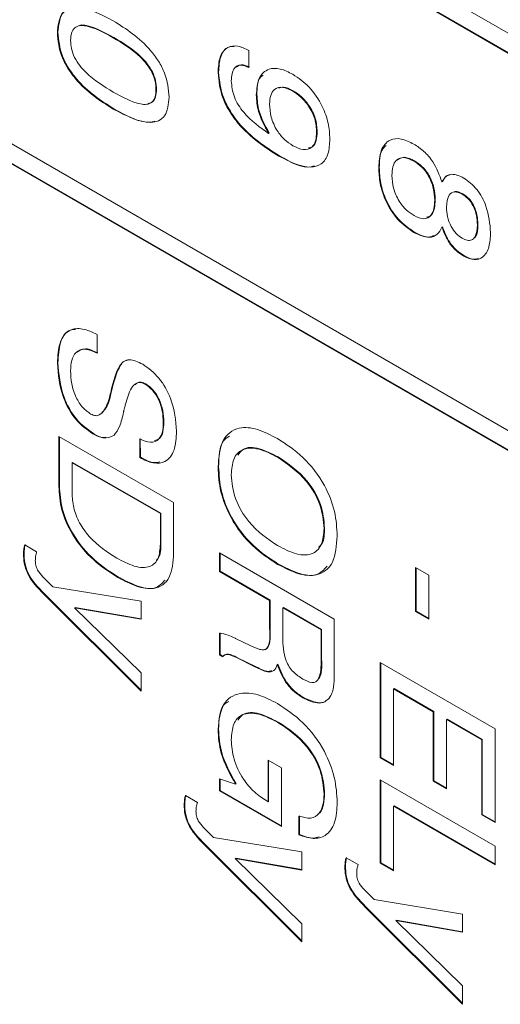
# Model space of a CAD drawing. Header units: millimetres. Extents: x 22 to 278, y 61 to 167.
# Tile 117 of 148: x 254.38 to 257.34, y 91.56 to 97.63. Entities that reach past the tile are written whole.
import ezdxf

# ---------------------------------------------------------------- set-up
doc = ezdxf.new("R2010")
doc.units = ezdxf.units.MM
doc.layers.get('0').update_dxf_attribs({"lineweight": 15})

msp = doc.modelspace()

# ---------------------------------------------------------------- linework, layer by layer
for p, q in [((266.2179, 92.4462), (242.247, 106.2843)), ((264.5209, 93.3034), (242.3531, 106.1006)), ((264.5244, 93.3054), (242.3566, 106.1026)), ((242.3531, 103.7734), (264.5209, 90.9762)), ((264.5209, 90.8538), (242.3531, 103.651)), ((264.5244, 90.8558), (242.3566, 103.653)), ((254.6158, 97.5487), (254.6123, 97.5467)), ((254.9596, 97.5169), (254.9561, 97.5149)), ((255.7926, 97.435), (255.7926, 97.3303)), ((255.6058, 97.3027), (255.6022, 97.3007)), ((255.2232, 97.1973), (255.2197, 97.1952)), ((255.8415, 97.1642), (255.8379, 97.1622)), ((256.0656, 97.1873), (256.062, 97.1852)), ((254.9596, 97.0772), (254.9561, 97.0752)), ((255.9173, 96.9274), (255.9137, 96.9254)), ((256.2132, 96.9362), (256.2096, 96.9342)), ((255.9804, 96.7863), (255.9769, 96.7842)), ((256.8133, 96.7556), (256.8098, 96.7536)), ((256.5957, 96.7146), (256.5922, 96.7125)), ((256.985, 96.6281), (256.9814, 96.626)), ((257.1095, 96.5532), (257.106, 96.5512)), ((256.9402, 96.5155), (256.9367, 96.5135)), ((257.2031, 96.3631), (257.1996, 96.3611)), ((256.8123, 96.3165), (256.8088, 96.3145)), ((256.985, 96.3487), (256.9814, 96.3466)), ((257.1195, 96.1706), (257.116, 96.1685)), ((254.8571, 95.6861), (254.8571, 95.571)), ((254.6158, 95.5118), (254.6123, 95.5098)), ((254.9435, 95.3258), (254.9399, 95.3238)), ((254.9471, 95.342), (254.9436, 95.34)), ((255.1565, 95.3813), (255.153, 95.3792)), ((255.2685, 95.1453), (255.265, 95.1433)), ((254.6214, 95.058), (255.3285, 94.6498)), ((254.6214, 94.7513), (254.6214, 95.058)), ((254.6249, 94.7534), (254.6249, 95.056)), ((254.8341, 95.0754), (254.8306, 95.0733)), ((255.12, 94.9272), (255.1195, 95.0426)), ((255.1235, 94.9292), (255.1231, 95.0446)), ((255.1235, 94.9292), (255.12, 94.9272)), ((255.9729, 94.9309), (255.9694, 94.9289)), ((254.7065, 94.8978), (254.703, 94.8958)), ((254.703, 94.8958), (254.703, 94.7091)), ((255.2469, 94.5818), (254.703, 94.8958)), ((255.2504, 94.5838), (254.7065, 94.8978)), ((255.6058, 94.8699), (255.6022, 94.8678)), ((254.6249, 94.7534), (254.6214, 94.7513)), ((255.3285, 94.6498), (255.3285, 94.3387)), ((255.2504, 94.5838), (255.2469, 94.5818)), ((255.2469, 94.3951), (255.2469, 94.5818)), ((255.2504, 94.3972), (255.2504, 94.5838)), ((256.2585, 94.493), (256.255, 94.491)), ((254.4109, 94.3898), (254.4847, 94.3472)), ((255.2504, 94.3972), (255.2469, 94.3951)), ((254.4073, 94.3364), (254.4038, 94.3344)), ((255.6113, 94.2248), (255.6113, 94.34)), ((255.6113, 94.34), (256.3184, 93.9318)), ((255.6148, 94.2269), (255.6148, 94.3379)), ((255.9729, 94.2714), (255.9694, 94.2693)), ((256.8188, 94.2501), (256.9004, 94.203)), ((256.8188, 93.9779), (256.8188, 94.2501)), ((256.8224, 93.9799), (256.8224, 94.248)), ((254.5225, 94.1927), (254.5837, 94.1312)), ((254.9888, 94.1905), (254.9853, 94.1884)), ((255.6148, 94.2269), (255.6113, 94.2248)), ((255.9195, 94.0469), (255.6113, 94.2248)), ((255.9231, 94.0489), (255.6148, 94.2269)), ((256.9004, 94.203), (256.9004, 93.9308)), ((254.5837, 94.1312), (255.129, 94.0426)), ((254.5331, 94.0871), (254.5296, 94.0851)), ((255.129, 93.4878), (254.5296, 94.0851)), ((255.129, 93.4934), (254.5331, 94.0871)), ((254.7221, 94.0042), (254.7185, 94.0022)), ((255.129, 93.9306), (254.7185, 94.0022)), ((254.7185, 94.0022), (255.129, 93.5998)), ((255.129, 93.9332), (254.7221, 94.0042)), ((255.129, 94.0426), (255.129, 93.9306)), ((255.9231, 94.0489), (255.9195, 94.0469)), ((255.9195, 93.8751), (255.9195, 94.0469)), ((255.9231, 93.8772), (255.9231, 94.0489)), ((256.0047, 94.003), (256.0011, 94.0009)), ((256.0011, 94.0009), (256.0011, 93.8197)), ((256.2368, 93.8649), (256.0011, 94.0009)), ((256.2404, 93.8669), (256.0047, 94.003)), ((256.3184, 93.9318), (256.3184, 93.619)), ((256.8224, 93.9799), (256.8188, 93.9779)), ((256.9004, 93.9308), (256.8188, 93.9779)), ((256.9004, 93.9349), (256.8224, 93.9799)), ((255.9231, 93.8772), (255.9195, 93.8751)), ((255.6113, 93.7119), (255.6113, 93.8447)), ((255.6148, 93.7139), (255.6148, 93.8467)), ((255.7075, 93.8142), (255.7105, 93.8125)), ((255.7105, 93.8125), (255.8042, 93.768)), ((256.2404, 93.8669), (256.2368, 93.8649)), ((256.2368, 93.6836), (256.2368, 93.8649)), ((256.2404, 93.6857), (256.2404, 93.8669)), ((255.6148, 93.7139), (255.6113, 93.7119)), ((255.6313, 93.7003), (255.6113, 93.7119)), ((255.634, 93.7029), (255.6148, 93.7139)), ((255.7184, 93.6963), (255.7149, 93.6943)), ((255.8336, 93.6359), (255.7149, 93.6943)), ((255.8371, 93.6379), (255.7184, 93.6963)), ((256.2404, 93.6857), (256.2368, 93.6836)), ((255.8371, 93.6379), (255.8336, 93.6359)), ((255.9701, 93.6533), (255.9666, 93.6512)), ((256.6013, 93.6638), (257.3084, 93.2556)), ((256.6013, 93.0776), (256.6013, 93.6638)), ((256.6048, 93.0796), (256.6048, 93.6618)), ((255.129, 93.5998), (255.129, 93.4878)), ((256.6864, 93.5036), (256.6828, 93.5015)), ((256.9312, 93.3623), (256.6864, 93.5036)), ((256.129, 93.4485), (256.1255, 93.4464)), ((256.6828, 93.5015), (256.6828, 93.0305)), ((256.9276, 93.3602), (256.6828, 93.5015)), ((256.9312, 93.3623), (256.9276, 93.3602)), ((256.9276, 92.9337), (256.9276, 93.3602)), ((256.9312, 92.9357), (256.9312, 93.3623)), ((255.9734, 93.2976), (255.9698, 93.2955)), ((257.0127, 93.3152), (257.0092, 93.3131)), ((257.0092, 93.3131), (257.0092, 92.8866)), ((257.2268, 93.1875), (257.0092, 93.3131)), ((257.2303, 93.1896), (257.0127, 93.3152)), ((255.6058, 93.2543), (255.6022, 93.2522)), ((257.3084, 93.2556), (257.3084, 92.6785)), ((257.2303, 93.1896), (257.2268, 93.1875)), ((257.2268, 92.7256), (257.2268, 93.1875)), ((257.2303, 92.7277), (257.2303, 93.1896)), ((256.6048, 93.0796), (256.6013, 93.0776)), ((256.6828, 93.0345), (256.6048, 93.0796)), ((255.9105, 93.0617), (255.9921, 93.0146)), ((255.9105, 92.8064), (255.9105, 93.0617)), ((255.914, 92.8084), (255.914, 93.0597)), ((256.6828, 93.0305), (256.6013, 93.0776)), ((255.9921, 93.0146), (255.9921, 92.6546)), ((255.6113, 92.8744), (255.6113, 92.9473)), ((255.6113, 92.9473), (255.7099, 92.9156)), ((255.6148, 92.8764), (255.6148, 92.9462)), ((255.7134, 92.9177), (255.7099, 92.9156)), ((256.6013, 92.9415), (257.3084, 92.5333)), ((256.6013, 92.4285), (256.6013, 92.9415)), ((256.6048, 92.4306), (256.6048, 92.9394)), ((256.9312, 92.9357), (256.9276, 92.9337)), ((257.0092, 92.8866), (256.9276, 92.9337)), ((257.0092, 92.8906), (256.9312, 92.9357)), ((255.4008, 92.8448), (255.4746, 92.8022)), ((255.6148, 92.8764), (255.6113, 92.8744)), ((255.9921, 92.6546), (255.6113, 92.8744)), ((255.9921, 92.6587), (255.6148, 92.8764)), ((256.2585, 92.8544), (256.255, 92.8524)), ((255.3973, 92.7914), (255.3937, 92.7893)), ((255.9017, 92.8114), (255.9105, 92.8064)), ((255.914, 92.8084), (255.9105, 92.8064)), ((256.6864, 92.7813), (256.6828, 92.7792)), ((256.6828, 92.7792), (256.6828, 92.3814)), ((257.3084, 92.4181), (256.6828, 92.7792)), ((257.3084, 92.4222), (256.6864, 92.7813)), ((256.1008, 92.6023), (256.1008, 92.7174)), ((256.1044, 92.6043), (256.1044, 92.7194)), ((257.2303, 92.7277), (257.2268, 92.7256)), ((257.3084, 92.6785), (257.2268, 92.7256)), ((257.3084, 92.6826), (257.2303, 92.7277)), ((255.5124, 92.6477), (255.5736, 92.5862)), ((256.1044, 92.6043), (256.1008, 92.6023)), ((255.5231, 92.5421), (255.5195, 92.54)), ((256.119, 91.9427), (255.5195, 92.54)), ((256.119, 91.9483), (255.5231, 92.5421)), ((255.5736, 92.5862), (256.119, 92.4976)), ((257.3084, 92.5333), (257.3084, 92.4181)), ((256.119, 92.4976), (256.119, 92.3855)), ((255.712, 92.4592), (255.7085, 92.4571)), ((256.119, 92.3855), (255.7085, 92.4571)), ((255.7085, 92.4571), (256.119, 92.0548)), ((256.119, 92.3882), (255.712, 92.4592)), ((256.3908, 92.4617), (256.4646, 92.4191)), ((256.6048, 92.4306), (256.6013, 92.4285)), ((256.6828, 92.3814), (256.6013, 92.4285)), ((256.6828, 92.3855), (256.6048, 92.4306)), ((256.3872, 92.4083), (256.3837, 92.4063)), ((256.5024, 92.2646), (256.5636, 92.2031)), ((256.5636, 92.2031), (257.1089, 92.1145)), ((256.513, 92.159), (256.5095, 92.157)), ((257.1089, 91.5597), (256.5095, 92.157)), ((257.1089, 91.5653), (256.513, 92.159)), ((257.1089, 92.1145), (257.1089, 92.0025)), ((256.119, 92.0548), (256.119, 91.9427)), ((256.702, 92.0761), (256.6984, 92.0741)), ((257.1089, 92.0025), (256.6984, 92.0741)), ((256.6984, 92.0741), (257.1089, 91.6717)), ((257.1089, 92.0051), (256.702, 92.0761)), ((257.1089, 91.6717), (257.1089, 91.5597))]:
    msp.add_line(p, q)
for points, knots in [([(254.6123, 97.5467), (254.6169, 97.59), (254.6238, 97.6552), (254.6763, 97.6949), (254.775, 97.7135), (254.8757, 97.6613), (254.9561, 97.6196)], [0, 0, 0, 0, 0.249143, 0.374733, 0.500472, 1, 1, 1, 1]), ([(254.6158, 97.5487), (254.6206, 97.5916), (254.6278, 97.6561), (254.6735, 97.6942), (254.6996, 97.6978), (254.709, 97.6991)], [0, 0, 0, 0, 0.558832, 0.840532, 1, 1, 1, 1]), ([(254.9561, 97.5149), (254.8991, 97.5463), (254.8278, 97.5856), (254.7497, 97.5919), (254.7169, 97.5789), (254.6967, 97.546), (254.6948, 97.5145), (254.6939, 97.4987)], [0, 0, 0, 0, 0.499895, 0.625152, 0.750076, 0.874879, 1, 1, 1, 1]), ([(254.9596, 97.5169), (254.9035, 97.5465), (254.8333, 97.5835), (254.7627, 97.5955), (254.7504, 97.5897), (254.7486, 97.5888)], [0, 0, 0, 0, 0.77226, 0.965764, 1, 1, 1, 1]), ([(254.9561, 97.6196), (255.0366, 97.5683), (255.1375, 97.5041), (255.2367, 97.3716), (255.2894, 97.2711), (255.2965, 97.1977), (255.3013, 97.1489)], [0, 0, 0, 0, 0.499613, 0.625369, 0.750951, 1, 1, 1, 1]), ([(254.9561, 97.0752), (254.8755, 97.1266), (254.7746, 97.191), (254.6758, 97.324), (254.6236, 97.4247), (254.6168, 97.498), (254.6123, 97.5467)], [0, 0, 0, 0, 0.499438, 0.62518, 0.750791, 1, 1, 1, 1]), ([(254.9596, 97.0772), (254.879, 97.1287), (254.7782, 97.193), (254.6794, 97.326), (254.6272, 97.4268), (254.6204, 97.5), (254.6158, 97.5487)], [0, 0, 0, 0, 0.499438, 0.62518, 0.750791, 1, 1, 1, 1]), ([(255.2197, 97.1952), (255.2187, 97.2121), (255.2168, 97.246), (255.1964, 97.3023), (255.1634, 97.3533), (255.0848, 97.4372), (255.0133, 97.4804), (254.9561, 97.5149)], [0, 0, 0, 0, 0.12508, 0.249871, 0.374795, 0.50005, 1, 1, 1, 1]), ([(255.2232, 97.1973), (255.2222, 97.2142), (255.2203, 97.248), (255.1999, 97.3044), (255.1669, 97.3553), (255.0884, 97.4392), (255.0168, 97.4824), (254.9596, 97.5169)], [0, 0, 0, 0, 0.12508, 0.249871, 0.374795, 0.50005, 1, 1, 1, 1]), ([(254.6939, 97.4987), (254.6948, 97.4819), (254.6966, 97.4482), (254.7165, 97.392), (254.7494, 97.341), (254.8277, 97.2573), (254.899, 97.2143), (254.9561, 97.1799)], [0, 0, 0, 0, 0.1251067, 0.2499673, 0.374902, 0.5001477, 1, 1, 1, 1]), ([(255.6022, 97.3007), (255.6043, 97.3343), (255.6084, 97.4013), (255.6544, 97.4598), (255.7217, 97.4694), (255.769, 97.4465), (255.7926, 97.435)], [0, 0, 0, 0, 0.280577, 0.559701, 0.779575, 1, 1, 1, 1]), ([(255.6058, 97.3027), (255.608, 97.3358), (255.6124, 97.4018), (255.6506, 97.4592), (255.6889, 97.4605), (255.7007, 97.4609)], [0, 0, 0, 0, 0.410234, 0.818343, 1, 1, 1, 1]), ([(255.7926, 97.3303), (255.775, 97.338), (255.7399, 97.3533), (255.7028, 97.3334), (255.686, 97.2945), (255.6845, 97.2637), (255.6838, 97.2482)], [0, 0, 0, 0, 0.279747, 0.558512, 0.77895, 1, 1, 1, 1]), ([(255.7962, 97.3323), (255.7782, 97.3406), (255.7452, 97.3558), (255.7235, 97.3399), (255.7137, 97.3326)], [0, 0, 0, 0, 0.546161, 1, 1, 1, 1]), ([(255.8379, 97.1622), (255.841, 97.1991), (255.8471, 97.2727), (255.907, 97.3263), (255.9842, 97.3287), (256.0367, 97.3025), (256.0629, 97.2894)], [0, 0, 0, 0, 0.279949, 0.559125, 0.779309, 1, 1, 1, 1]), ([(255.9769, 96.7842), (255.8891, 96.8411), (255.7793, 96.9122), (255.6726, 97.058), (255.6155, 97.1675), (255.6075, 97.2475), (255.6022, 97.3007)], [0, 0, 0, 0, 0.499343, 0.62518, 0.750854, 1, 1, 1, 1]), ([(255.9804, 96.7863), (255.8927, 96.8431), (255.7828, 96.9142), (255.6761, 97.06), (255.6191, 97.1696), (255.6111, 97.2496), (255.6058, 97.3027)], [0, 0, 0, 0, 0.499343, 0.62518, 0.750854, 1, 1, 1, 1]), ([(255.8415, 97.1642), (255.8424, 97.2039), (255.8436, 97.2566), (255.8726, 97.2791), (255.8798, 97.2847)], [0, 0, 0, 0, 0.751389, 1, 1, 1, 1]), ([(256.0629, 97.2894), (256.0973, 97.2659), (256.1661, 97.2188), (256.2443, 97.102), (256.2858, 96.9862), (256.2894, 96.9219), (256.2912, 96.8897)], [0, 0, 0, 0, 0.27995, 0.559068, 0.779241, 1, 1, 1, 1]), ([(255.6838, 97.2482), (255.687, 97.2155), (255.6917, 97.1663), (255.7266, 97.0987), (255.7928, 97.0092), (255.86, 96.9626), (255.9137, 96.9254)], [0, 0, 0, 0, 0.248865, 0.374362, 0.500012, 1, 1, 1, 1]), ([(256.062, 97.1852), (256.0409, 97.1955), (255.9987, 97.2159), (255.9492, 97.2026), (255.9229, 97.1616), (255.9207, 97.1247), (255.9195, 97.1062)], [0, 0, 0, 0, 0.280273, 0.559272, 0.7793, 1, 1, 1, 1]), ([(256.0656, 97.1873), (256.0438, 97.1989), (256.0101, 97.217), (255.9848, 97.2069), (255.9759, 97.2033)], [0, 0, 0, 0, 0.645313, 1, 1, 1, 1]), ([(254.9561, 97.1799), (255.0133, 97.1484), (255.0848, 97.109), (255.1636, 97.1017), (255.1967, 97.1146), (255.2169, 97.1477), (255.2187, 97.1794), (255.2197, 97.1952)], [0, 0, 0, 0, 0.499905, 0.625167, 0.750088, 0.874873, 1, 1, 1, 1]), ([(255.3013, 97.1489), (255.2966, 97.1055), (255.2896, 97.0401), (255.2371, 96.9997), (255.1379, 96.9812), (255.0368, 97.0335), (254.9561, 97.0752)], [0, 0, 0, 0, 0.249141, 0.374724, 0.500475, 1, 1, 1, 1]), ([(255.172, 97.109), (255.1813, 97.1117), (255.2019, 97.1176), (255.2203, 97.1501), (255.2222, 97.1815), (255.2232, 97.1973)], [0, 0, 0, 0, 0.289921, 0.644475, 1, 1, 1, 1]), ([(255.9137, 96.9254), (255.889, 96.9704), (255.8448, 97.0511), (255.84, 97.1281), (255.8379, 97.1622)], [0, 0, 0, 0, 0.558275, 1, 1, 1, 1]), ([(255.9173, 96.9274), (255.8926, 96.9725), (255.8483, 97.0531), (255.8436, 97.1302), (255.8415, 97.1642)], [0, 0, 0, 0, 0.558275, 1, 1, 1, 1]), ([(256.2096, 96.9342), (256.2077, 96.9605), (256.2038, 97.0131), (256.164, 97.0932), (256.1133, 97.1519), (256.0791, 97.1741), (256.062, 97.1852)], [0, 0, 0, 0, 0.279985, 0.558971, 0.779234, 1, 1, 1, 1]), ([(256.2132, 96.9362), (256.2112, 96.9626), (256.2073, 97.0152), (256.1675, 97.0952), (256.1168, 97.1539), (256.0827, 97.1762), (256.0656, 97.1873)], [0, 0, 0, 0, 0.279985, 0.558971, 0.779234, 1, 1, 1, 1]), ([(255.9195, 97.1062), (255.9211, 97.0798), (255.9243, 97.0271), (255.9602, 96.9451), (256.0109, 96.8833), (256.0455, 96.8607), (256.0629, 96.8494)], [0, 0, 0, 0, 0.28047, 0.559328, 0.779293, 1, 1, 1, 1]), ([(255.2117, 96.9997), (255.2045, 96.998), (255.1333, 96.9808), (255.0419, 97.0316), (254.9596, 97.0772)], [0, 0, 0, 0, 0.099993, 1, 1, 1, 1]), ([(256.0629, 96.8494), (256.0849, 96.8388), (256.1289, 96.8176), (256.18, 96.8325), (256.2064, 96.8763), (256.2085, 96.9149), (256.2096, 96.9342)], [0, 0, 0, 0, 0.280163, 0.559091, 0.779276, 1, 1, 1, 1]), ([(256.1586, 96.8354), (256.1672, 96.8367), (256.1905, 96.8403), (256.2094, 96.8794), (256.2119, 96.9173), (256.2132, 96.9362)], [0, 0, 0, 0, 0.22747, 0.613263, 1, 1, 1, 1]), ([(256.2912, 96.8897), (256.2893, 96.858), (256.2856, 96.7946), (256.2428, 96.7309), (256.1418, 96.702), (256.0449, 96.7503), (255.9769, 96.7842)], [0, 0, 0, 0, 0.1873221, 0.3740605, 0.5610415, 1, 1, 1, 1]), ([(256.5922, 96.7125), (256.5946, 96.7502), (256.5993, 96.8255), (256.6527, 96.8892), (256.7291, 96.8981), (256.7822, 96.8719), (256.8088, 96.8588)], [0, 0, 0, 0, 0.280486, 0.559574, 0.779479, 1, 1, 1, 1]), ([(256.5957, 96.7146), (256.5964, 96.7544), (256.5975, 96.813), (256.6277, 96.8418), (256.6373, 96.851)], [0, 0, 0, 0, 0.679746, 1, 1, 1, 1]), ([(256.8088, 96.8588), (256.8295, 96.8453), (256.8709, 96.8182), (256.94, 96.739), (256.9658, 96.6688), (256.9814, 96.626)], [0, 0, 0, 0, 0.281291, 0.561761, 1, 1, 1, 1]), ([(256.1959, 96.7259), (256.189, 96.7234), (256.1305, 96.7022), (256.0508, 96.7469), (255.9804, 96.7863)], [0, 0, 0, 0, 0.117722, 1, 1, 1, 1]), ([(256.8098, 96.7536), (256.7886, 96.7637), (256.7464, 96.7839), (256.6992, 96.7654), (256.6765, 96.7209), (256.6747, 96.6838), (256.6738, 96.6653)], [0, 0, 0, 0, 0.279995, 0.558696, 0.778998, 1, 1, 1, 1]), ([(256.8133, 96.7556), (256.7917, 96.7663), (256.7499, 96.7871), (256.7206, 96.7696), (256.7063, 96.761)], [0, 0, 0, 0, 0.515147, 1, 1, 1, 1]), ([(256.9367, 96.5135), (256.9354, 96.5378), (256.9329, 96.5861), (256.9034, 96.662), (256.8579, 96.7217), (256.8258, 96.743), (256.8098, 96.7536)], [0, 0, 0, 0, 0.280768, 0.559835, 0.779576, 1, 1, 1, 1]), ([(256.9402, 96.5155), (256.939, 96.5398), (256.9364, 96.5882), (256.907, 96.664), (256.8614, 96.7238), (256.8293, 96.745), (256.8133, 96.7556)], [0, 0, 0, 0, 0.280768, 0.559835, 0.779576, 1, 1, 1, 1]), ([(256.8088, 96.3145), (256.7747, 96.338), (256.7067, 96.385), (256.6326, 96.5042), (256.5966, 96.6178), (256.5937, 96.6809), (256.5922, 96.7125)], [0, 0, 0, 0, 0.279707, 0.55861, 0.779038, 1, 1, 1, 1]), ([(256.8123, 96.3165), (256.7782, 96.3401), (256.7102, 96.387), (256.6361, 96.5063), (256.6001, 96.6199), (256.5972, 96.683), (256.5957, 96.7146)], [0, 0, 0, 0, 0.279707, 0.55861, 0.779038, 1, 1, 1, 1]), ([(256.6738, 96.6653), (256.6752, 96.64), (256.6781, 96.5896), (256.7118, 96.5111), (256.76, 96.4513), (256.7932, 96.4295), (256.8098, 96.4186)], [0, 0, 0, 0, 0.280468, 0.559562, 0.779464, 1, 1, 1, 1]), ([(256.9814, 96.626), (256.9888, 96.6383), (257.0034, 96.6628), (257.0488, 96.6808), (257.0906, 96.6617), (257.116, 96.6501)], [0, 0, 0, 0, 0.281037, 0.561354, 1, 1, 1, 1]), ([(256.985, 96.6281), (256.9918, 96.6413), (257.0022, 96.6612), (257.0218, 96.6665), (257.0284, 96.6683)], [0, 0, 0, 0, 0.663814, 1, 1, 1, 1]), ([(257.116, 96.6501), (257.1439, 96.6293), (257.1999, 96.5878), (257.2697, 96.4549), (257.2768, 96.3679), (257.2812, 96.3148)], [0, 0, 0, 0, 0.2796398, 0.5599649, 1, 1, 1, 1]), ([(257.106, 96.5512), (257.0899, 96.5581), (257.0577, 96.5718), (257.0161, 96.5439), (257.0118, 96.4986), (257.0092, 96.471)], [0, 0, 0, 0, 0.2800245, 0.5603037, 1, 1, 1, 1]), ([(257.1095, 96.5532), (257.0924, 96.5623), (257.0718, 96.5731), (257.0589, 96.564), (257.0567, 96.5625)], [0, 0, 0, 0, 0.830475, 1, 1, 1, 1]), ([(257.1996, 96.3611), (257.1987, 96.3799), (257.197, 96.4176), (257.1775, 96.4763), (257.1436, 96.5257), (257.1185, 96.5427), (257.106, 96.5512)], [0, 0, 0, 0, 0.281051, 0.560499, 0.779909, 1, 1, 1, 1]), ([(257.2031, 96.3631), (257.2022, 96.382), (257.2005, 96.4196), (257.181, 96.4784), (257.1472, 96.5277), (257.1221, 96.5447), (257.1095, 96.5532)], [0, 0, 0, 0, 0.281051, 0.560499, 0.779909, 1, 1, 1, 1]), ([(256.8098, 96.4186), (256.8304, 96.4092), (256.8715, 96.3904), (256.9146, 96.4139), (256.9342, 96.4593), (256.9359, 96.4954), (256.9367, 96.5135)], [0, 0, 0, 0, 0.279546, 0.558276, 0.778819, 1, 1, 1, 1]), ([(256.8862, 96.408), (256.8975, 96.4114), (256.9216, 96.4188), (256.9375, 96.4621), (256.9393, 96.4977), (256.9402, 96.5155)], [0, 0, 0, 0, 0.303667, 0.65133, 1, 1, 1, 1]), ([(257.0092, 96.471), (257.0102, 96.4518), (257.0122, 96.4137), (257.0342, 96.3546), (257.068, 96.3051), (257.0933, 96.2877), (257.106, 96.279)], [0, 0, 0, 0, 0.2807915, 0.5603116, 0.779949, 1, 1, 1, 1]), ([(257.106, 96.279), (257.1166, 96.2738), (257.1378, 96.2633), (257.166, 96.2662), (257.1949, 96.2925), (257.1976, 96.3328), (257.1996, 96.3611)], [0, 0, 0, 0, 0.187232, 0.374021, 0.561158, 1, 1, 1, 1]), ([(257.1788, 96.2802), (257.1819, 96.2827), (257.2012, 96.2979), (257.2022, 96.3334), (257.2031, 96.3631)], [0, 0, 0, 0, 0.163464, 1, 1, 1, 1]), ([(256.9814, 96.3466), (256.9725, 96.3302), (256.9545, 96.2974), (256.8954, 96.2748), (256.8416, 96.2994), (256.8088, 96.3145)], [0, 0, 0, 0, 0.280919, 0.561169, 1, 1, 1, 1]), ([(256.9296, 96.2952), (256.9222, 96.2917), (256.8907, 96.2765), (256.8462, 96.2992), (256.8123, 96.3165)], [0, 0, 0, 0, 0.23583, 1, 1, 1, 1]), ([(257.116, 96.1685), (257.1001, 96.1789), (257.0682, 96.1995), (257.0151, 96.2601), (256.9942, 96.3139), (256.9814, 96.3466)], [0, 0, 0, 0, 0.281152, 0.561484, 1, 1, 1, 1]), ([(257.1195, 96.1706), (257.1036, 96.1809), (257.0717, 96.2016), (257.0186, 96.2622), (256.9977, 96.3159), (256.985, 96.3487)], [0, 0, 0, 0, 0.281152, 0.561484, 1, 1, 1, 1]), ([(257.2812, 96.3148), (257.2795, 96.2834), (257.2761, 96.2209), (257.2395, 96.1604), (257.1821, 96.1386), (257.1381, 96.1586), (257.116, 96.1685)], [0, 0, 0, 0, 0.280879, 0.560627, 0.780313, 1, 1, 1, 1]), ([(257.207, 96.1564), (257.1994, 96.153), (257.1753, 96.1423), (257.1422, 96.1591), (257.1195, 96.1706)], [0, 0, 0, 0, 0.313215, 1, 1, 1, 1]), ([(254.6123, 95.5098), (254.6146, 95.5534), (254.6192, 95.6404), (254.6773, 95.7187), (254.7658, 95.7277), (254.8266, 95.7), (254.8571, 95.6861)], [0, 0, 0, 0, 0.280657, 0.559429, 0.779298, 1, 1, 1, 1]), ([(254.6158, 95.5118), (254.6185, 95.5546), (254.6237, 95.6399), (254.6684, 95.7147), (254.7136, 95.7161), (254.7246, 95.7164)], [0, 0, 0, 0, 0.432418, 0.861932, 1, 1, 1, 1]), ([(254.8571, 95.571), (254.8317, 95.5824), (254.7811, 95.6052), (254.7253, 95.5817), (254.6974, 95.5291), (254.695, 95.4846), (254.6939, 95.4624)], [0, 0, 0, 0, 0.279918, 0.55883, 0.779103, 1, 1, 1, 1]), ([(254.8606, 95.573), (254.8348, 95.5852), (254.7851, 95.6084), (254.7506, 95.5872), (254.734, 95.5769)], [0, 0, 0, 0, 0.520202, 1, 1, 1, 1]), ([(254.8306, 95.0733), (254.7939, 95.0998), (254.7205, 95.1527), (254.6264, 95.3261), (254.6177, 95.4401), (254.6123, 95.5098)], [0, 0, 0, 0, 0.28001, 0.560069, 1, 1, 1, 1]), ([(254.8341, 95.0754), (254.7974, 95.1018), (254.724, 95.1548), (254.63, 95.3282), (254.6212, 95.4422), (254.6158, 95.5118)], [0, 0, 0, 0, 0.28001, 0.560069, 1, 1, 1, 1]), ([(254.9436, 95.34), (254.9569, 95.3964), (254.9736, 95.467), (255.0204, 95.5225), (255.0666, 95.5363), (255.1096, 95.5162), (255.1382, 95.5029)], [0, 0, 0, 0, 0.500943, 0.626188, 0.751268, 1, 1, 1, 1]), ([(254.9471, 95.342), (254.961, 95.3974), (254.9782, 95.4666), (255.0195, 95.5219), (255.0375, 95.5256), (255.0438, 95.5269)], [0, 0, 0, 0, 0.723483, 0.904367, 1, 1, 1, 1]), ([(254.6939, 95.4624), (254.6949, 95.4362), (254.6971, 95.3839), (254.7223, 95.3028), (254.7669, 95.2317), (254.8019, 95.2072), (254.8194, 95.1949)], [0, 0, 0, 0, 0.281124, 0.560949, 0.780338, 1, 1, 1, 1]), ([(255.1382, 95.5029), (255.1729, 95.4777), (255.2423, 95.4272), (255.332, 95.2637), (255.3411, 95.1553), (255.3466, 95.0892)], [0, 0, 0, 0, 0.280081, 0.560249, 1, 1, 1, 1]), ([(255.153, 95.3792), (255.1437, 95.3834), (255.1252, 95.3918), (255.0936, 95.3861), (255.0562, 95.3451), (255.0417, 95.2916), (255.032, 95.2559)], [0, 0, 0, 0, 0.12479, 0.249814, 0.499493, 1, 1, 1, 1]), ([(255.1565, 95.3813), (255.1473, 95.3853), (255.129, 95.3935), (255.1058, 95.3911), (255.0967, 95.3804), (255.0926, 95.3757)], [0, 0, 0, 0, 0.3578568, 0.716385, 1, 1, 1, 1]), ([(254.8194, 95.1949), (254.8287, 95.1909), (254.8475, 95.1827), (254.8788, 95.1904), (254.9153, 95.2334), (254.9301, 95.2876), (254.9399, 95.3238)], [0, 0, 0, 0, 0.124674, 0.249605, 0.499326, 1, 1, 1, 1]), ([(254.8852, 95.2036), (254.8927, 95.2103), (254.9233, 95.2377), (254.9348, 95.2879), (254.9435, 95.3258)], [0, 0, 0, 0, 0.244091, 1, 1, 1, 1]), ([(254.9399, 95.3238), (254.9406, 95.3268), (254.9417, 95.3323), (254.943, 95.3376), (254.9436, 95.34)], [0, 0, 0, 0, 0.5600021, 1, 1, 1, 1]), ([(254.9435, 95.3258), (254.9441, 95.3289), (254.9452, 95.3344), (254.9466, 95.3397), (254.9471, 95.342)], [0, 0, 0, 0, 0.5600021, 1, 1, 1, 1]), ([(255.265, 95.1433), (255.2639, 95.1665), (255.2618, 95.2127), (255.2384, 95.2842), (255.1992, 95.3467), (255.1684, 95.3684), (255.153, 95.3792)], [0, 0, 0, 0, 0.281007, 0.560859, 0.780365, 1, 1, 1, 1]), ([(255.2685, 95.1453), (255.2675, 95.1685), (255.2653, 95.2147), (255.242, 95.2862), (255.2028, 95.3488), (255.1719, 95.3704), (255.1565, 95.3813)], [0, 0, 0, 0, 0.281007, 0.560859, 0.780365, 1, 1, 1, 1]), ([(255.0201, 95.2071), (255.0133, 95.1764), (255.0011, 95.1216), (254.9743, 95.082), (254.9624, 95.0646)], [0, 0, 0, 0, 0.560907, 1, 1, 1, 1]), ([(255.0225, 95.2174), (255.0221, 95.2154), (255.0214, 95.2119), (255.0205, 95.2086), (255.0201, 95.2071)], [0, 0, 0, 0, 0.5599395, 1, 1, 1, 1]), ([(255.032, 95.2559), (255.0302, 95.2487), (255.027, 95.2359), (255.0239, 95.223), (255.0225, 95.2174)], [0, 0, 0, 0, 0.5599994, 1, 1, 1, 1]), ([(255.1195, 95.0426), (255.1422, 95.033), (255.1875, 95.014), (255.2384, 95.034), (255.2622, 95.0831), (255.2641, 95.1232), (255.265, 95.1433)], [0, 0, 0, 0, 0.2802657, 0.5588871, 0.7790956, 1, 1, 1, 1]), ([(255.2111, 95.0328), (255.2218, 95.0353), (255.2473, 95.0411), (255.2654, 95.086), (255.2675, 95.1255), (255.2685, 95.1453)], [0, 0, 0, 0, 0.2657373, 0.6322894, 1, 1, 1, 1]), ([(255.3466, 95.0892), (255.3443, 95.0489), (255.3397, 94.9685), (255.2857, 94.8971), (255.2048, 94.886), (255.1483, 94.9135), (255.12, 94.9272)], [0, 0, 0, 0, 0.28065, 0.559701, 0.779492, 1, 1, 1, 1]), ([(255.6022, 94.8678), (255.6069, 94.9265), (255.6162, 95.0437), (255.7182, 95.1204), (255.8451, 95.1081), (255.9279, 95.0654), (255.9694, 95.044)], [0, 0, 0, 0, 0.279975, 0.558537, 0.77894, 1, 1, 1, 1]), ([(254.9624, 95.0646), (254.9412, 95.0549), (254.9033, 95.0376), (254.8528, 95.0624), (254.8306, 95.0733)], [0, 0, 0, 0, 0.558284, 1, 1, 1, 1]), ([(254.9101, 95.0535), (254.9063, 95.0523), (254.885, 95.0459), (254.8571, 95.0621), (254.8341, 95.0754)], [0, 0, 0, 0, 0.178091, 1, 1, 1, 1]), ([(255.6058, 94.8699), (255.6071, 94.9332), (255.6089, 95.0196), (255.6592, 95.0512), (255.6727, 95.0596)], [0, 0, 0, 0, 0.732905, 1, 1, 1, 1]), ([(255.9694, 95.044), (256.0223, 95.0096), (256.1278, 94.9409), (256.2582, 94.7725), (256.3281, 94.5926), (256.3337, 94.4935), (256.3365, 94.4439)], [0, 0, 0, 0, 0.2806564, 0.559563, 0.7794045, 1, 1, 1, 1]), ([(255.9694, 94.9289), (255.9301, 94.949), (255.8519, 94.9893), (255.7515, 94.9877), (255.6912, 94.9237), (255.6863, 94.8551), (255.6838, 94.8207)], [0, 0, 0, 0, 0.2809153, 0.5602205, 0.7797539, 1, 1, 1, 1]), ([(255.9729, 94.9309), (255.9341, 94.9505), (255.8568, 94.9896), (255.7626, 94.9952), (255.7335, 94.9551), (255.7244, 94.9426)], [0, 0, 0, 0, 0.40848, 0.814619, 1, 1, 1, 1]), ([(255.2445, 94.9013), (255.2322, 94.8985), (255.1966, 94.8903), (255.1524, 94.9138), (255.1235, 94.9292)], [0, 0, 0, 0, 0.34456, 1, 1, 1, 1]), ([(256.255, 94.491), (256.2507, 94.5391), (256.2422, 94.6352), (256.1337, 94.8183), (256.0318, 94.8869), (255.9694, 94.9289)], [0, 0, 0, 0, 0.280387, 0.559941, 1, 1, 1, 1]), ([(256.2585, 94.493), (256.2543, 94.5412), (256.2458, 94.6373), (256.1373, 94.8203), (256.0353, 94.8889), (255.9729, 94.9309)], [0, 0, 0, 0, 0.280387, 0.559941, 1, 1, 1, 1]), ([(255.9694, 94.2693), (255.9166, 94.3037), (255.8113, 94.3721), (255.6811, 94.5398), (255.6108, 94.7193), (255.6051, 94.8183), (255.6022, 94.8678)], [0, 0, 0, 0, 0.280679, 0.559635, 0.779405, 1, 1, 1, 1]), ([(255.9729, 94.2714), (255.9201, 94.3057), (255.8149, 94.3741), (255.6846, 94.5419), (255.6143, 94.7214), (255.6086, 94.8203), (255.6058, 94.8699)], [0, 0, 0, 0, 0.280679, 0.559635, 0.779405, 1, 1, 1, 1]), ([(255.6838, 94.8207), (255.6881, 94.7727), (255.6968, 94.6767), (255.8057, 94.4947), (255.9073, 94.4263), (255.9694, 94.3845)], [0, 0, 0, 0, 0.280273, 0.559939, 1, 1, 1, 1]), ([(254.9853, 94.1884), (254.9349, 94.2206), (254.8344, 94.2849), (254.7057, 94.4368), (254.6305, 94.6086), (254.6244, 94.7037), (254.6214, 94.7513)], [0, 0, 0, 0, 0.280936, 0.560148, 0.779663, 1, 1, 1, 1]), ([(254.9888, 94.1905), (254.9384, 94.2227), (254.8379, 94.2869), (254.7092, 94.4389), (254.634, 94.6106), (254.6279, 94.7057), (254.6249, 94.7534)], [0, 0, 0, 0, 0.280936, 0.560148, 0.779663, 1, 1, 1, 1]), ([(254.703, 94.7091), (254.7046, 94.6798), (254.7078, 94.6211), (254.7455, 94.523), (254.8354, 94.3992), (254.9192, 94.3455), (254.978, 94.3078)], [0, 0, 0, 0, 0.187232, 0.373773, 0.560603, 1, 1, 1, 1]), ([(255.9694, 94.3845), (256.0086, 94.3643), (256.0866, 94.3241), (256.1871, 94.3248), (256.2475, 94.3884), (256.2525, 94.4568), (256.255, 94.491)], [0, 0, 0, 0, 0.28094, 0.560286, 0.779784, 1, 1, 1, 1]), ([(256.222, 94.3745), (256.2297, 94.3815), (256.2564, 94.4058), (256.2576, 94.4568), (256.2585, 94.493)], [0, 0, 0, 0, 0.288445, 1, 1, 1, 1]), ([(256.3365, 94.4439), (256.3319, 94.3853), (256.3227, 94.2682), (256.2203, 94.1924), (256.0935, 94.205), (256.0108, 94.2479), (255.9694, 94.2693)], [0, 0, 0, 0, 0.2799495, 0.5584674, 0.7789101, 1, 1, 1, 1]), ([(254.4038, 94.3344), (254.4042, 94.3454), (254.405, 94.365), (254.4091, 94.3822), (254.4109, 94.3898)], [0, 0, 0, 0, 0.559816, 1, 1, 1, 1]), ([(254.4073, 94.3364), (254.4078, 94.3474), (254.4086, 94.3671), (254.4126, 94.3843), (254.4144, 94.3919)], [0, 0, 0, 0, 0.559816, 1, 1, 1, 1]), ([(254.978, 94.3078), (255.0142, 94.2888), (255.0864, 94.2509), (255.1818, 94.2437), (255.2401, 94.3), (255.2446, 94.3634), (255.2469, 94.3951)], [0, 0, 0, 0, 0.281177, 0.56059, 0.779794, 1, 1, 1, 1]), ([(255.2215, 94.2947), (255.2267, 94.2991), (255.2497, 94.319), (255.2501, 94.363), (255.2504, 94.3972)], [0, 0, 0, 0, 0.222713, 1, 1, 1, 1]), ([(254.5296, 94.0851), (254.4901, 94.1257), (254.435, 94.1822), (254.4055, 94.2786), (254.4044, 94.3157), (254.4038, 94.3344)], [0, 0, 0, 0, 0.558543, 0.778654, 1, 1, 1, 1]), ([(254.5331, 94.0871), (254.4936, 94.1277), (254.4386, 94.1843), (254.409, 94.2807), (254.4079, 94.3178), (254.4073, 94.3364)], [0, 0, 0, 0, 0.558543, 0.778654, 1, 1, 1, 1]), ([(254.4847, 94.3472), (254.482, 94.338), (254.4774, 94.3215), (254.4766, 94.302), (254.4763, 94.2935)], [0, 0, 0, 0, 0.55992, 1, 1, 1, 1]), ([(254.4763, 94.2935), (254.4767, 94.284), (254.4775, 94.2651), (254.4915, 94.2265), (254.5108, 94.2055), (254.5225, 94.1927)], [0, 0, 0, 0, 0.281284, 0.561316, 1, 1, 1, 1]), ([(255.3285, 94.3387), (255.3245, 94.2842), (255.3166, 94.1755), (255.2189, 94.1089), (255.0998, 94.1283), (255.0235, 94.1684), (254.9853, 94.1884)], [0, 0, 0, 0, 0.280047, 0.558115, 0.77872, 1, 1, 1, 1]), ([(256.2736, 94.2571), (256.2542, 94.2364), (256.2106, 94.19), (256.0958, 94.2087), (256.0139, 94.2505), (255.9729, 94.2714)], [0, 0, 0, 0, 0.286987, 0.642971, 1, 1, 1, 1]), ([(255.2768, 94.1725), (255.2564, 94.1517), (255.2132, 94.1077), (255.1023, 94.1317), (255.0267, 94.1709), (254.9888, 94.1905)], [0, 0, 0, 0, 0.308882, 0.653912, 1, 1, 1, 1]), ([(255.8042, 93.768), (255.8229, 93.7593), (255.8508, 93.7464), (255.8872, 93.7395), (255.9253, 93.7687), (255.9221, 93.8278), (255.9195, 93.8751)], [0, 0, 0, 0, 0.251037, 0.37643, 0.500333, 1, 1, 1, 1]), ([(255.8875, 93.7451), (255.8881, 93.745), (255.8974, 93.7438), (255.9273, 93.7748), (255.925, 93.8317), (255.9231, 93.8772)], [0, 0, 0, 0, 0.014833, 0.210585, 1, 1, 1, 1]), ([(255.6113, 93.8447), (255.6287, 93.8421), (255.6598, 93.8374), (255.6929, 93.8213), (255.7075, 93.8142)], [0, 0, 0, 0, 0.558411, 1, 1, 1, 1]), ([(256.0011, 93.8197), (256.0019, 93.7723), (256.0029, 93.713), (256.0399, 93.6375), (256.0745, 93.5945), (256.1042, 93.5753), (256.1239, 93.5625)], [0, 0, 0, 0, 0.498678, 0.624062, 0.749559, 1, 1, 1, 1]), ([(255.7149, 93.6943), (255.697, 93.7028), (255.6721, 93.7148), (255.6426, 93.7147), (255.6351, 93.7051), (255.6313, 93.7003)], [0, 0, 0, 0, 0.560677, 0.780654, 1, 1, 1, 1]), ([(255.7184, 93.6963), (255.7006, 93.7047), (255.6759, 93.7163), (255.6487, 93.7173), (255.6427, 93.7103), (255.6405, 93.7078)], [0, 0, 0, 0, 0.62219, 0.866302, 1, 1, 1, 1]), ([(256.2163, 93.5581), (256.2188, 93.5606), (256.2435, 93.5857), (256.2419, 93.6383), (256.2404, 93.6857)], [0, 0, 0, 0, 0.098127, 1, 1, 1, 1]), ([(255.9666, 93.6512), (255.9611, 93.6369), (255.9502, 93.6084), (255.8987, 93.6035), (255.8583, 93.6236), (255.8336, 93.6359)], [0, 0, 0, 0, 0.2800074, 0.5582758, 1, 1, 1, 1]), ([(255.9333, 93.614), (255.9257, 93.6119), (255.8981, 93.6044), (255.8628, 93.6238), (255.8371, 93.6379)], [0, 0, 0, 0, 0.2718034, 1, 1, 1, 1]), ([(256.1255, 93.4464), (256.107, 93.4584), (256.0701, 93.4824), (256.0078, 93.5511), (255.9822, 93.6133), (255.9666, 93.6512)], [0, 0, 0, 0, 0.281142, 0.561765, 1, 1, 1, 1]), ([(256.129, 93.4485), (256.1105, 93.4605), (256.0736, 93.4844), (256.0113, 93.5531), (255.9857, 93.6153), (255.9701, 93.6533)], [0, 0, 0, 0, 0.281142, 0.561765, 1, 1, 1, 1]), ([(256.1239, 93.5625), (256.1432, 93.5528), (256.1721, 93.5383), (256.2051, 93.5435), (256.2366, 93.5819), (256.2367, 93.6384), (256.2368, 93.6836)], [0, 0, 0, 0, 0.249914, 0.375118, 0.500285, 1, 1, 1, 1]), ([(256.3184, 93.619), (256.3183, 93.5984), (256.318, 93.5644), (256.3149, 93.5189), (256.3082, 93.483), (256.2986, 93.4641), (256.2938, 93.4546)], [0, 0, 0, 0, 0.3402006, 0.5602986, 0.7801667, 1, 1, 1, 1]), ([(255.6022, 93.2522), (255.6083, 93.3082), (255.6204, 93.4201), (255.7259, 93.4829), (255.8477, 93.4734), (255.9281, 93.4322), (255.9684, 93.4115)], [0, 0, 0, 0, 0.27927, 0.558399, 0.778964, 1, 1, 1, 1]), ([(256.2938, 93.4546), (256.2833, 93.4425), (256.2624, 93.4182), (256.2037, 93.4096), (256.1551, 93.4325), (256.1255, 93.4464)], [0, 0, 0, 0, 0.280382, 0.560589, 1, 1, 1, 1]), ([(256.2759, 93.437), (256.2718, 93.4327), (256.2568, 93.4169), (256.2066, 93.4126), (256.1584, 93.4349), (256.129, 93.4485)], [0, 0, 0, 0, 0.128259, 0.4677, 1, 1, 1, 1]), ([(255.6058, 93.2543), (255.6082, 93.3153), (255.6112, 93.3933), (255.6583, 93.4192), (255.6685, 93.4248)], [0, 0, 0, 0, 0.78198, 1, 1, 1, 1]), ([(255.9684, 93.4115), (256.0219, 93.3763), (256.1285, 93.3062), (256.2579, 93.1332), (256.3278, 92.952), (256.3336, 92.8518), (256.3365, 92.8017)], [0, 0, 0, 0, 0.28051, 0.559455, 0.779383, 1, 1, 1, 1]), ([(255.9698, 93.2955), (255.9306, 93.3157), (255.8525, 93.3559), (255.7522, 93.3546), (255.6915, 93.2915), (255.6864, 93.2232), (255.6838, 93.1889)], [0, 0, 0, 0, 0.280945, 0.560274, 0.779826, 1, 1, 1, 1]), ([(255.9734, 93.2976), (255.9346, 93.3172), (255.8574, 93.3562), (255.7631, 93.362), (255.7336, 93.3221), (255.7243, 93.3095)], [0, 0, 0, 0, 0.407186, 0.812032, 1, 1, 1, 1]), ([(256.255, 92.8524), (256.2511, 92.9007), (256.2435, 92.9973), (256.1363, 93.1838), (256.033, 93.2531), (255.9698, 93.2955)], [0, 0, 0, 0, 0.280722, 0.560128, 1, 1, 1, 1]), ([(256.2585, 92.8544), (256.2547, 92.9028), (256.247, 92.9993), (256.1399, 93.1859), (256.0365, 93.2552), (255.9734, 93.2976)], [0, 0, 0, 0, 0.280722, 0.560128, 1, 1, 1, 1]), ([(255.7099, 92.9156), (255.6746, 92.9797), (255.6113, 93.0944), (255.605, 93.2039), (255.6022, 93.2522)], [0, 0, 0, 0, 0.558199, 1, 1, 1, 1]), ([(255.7134, 92.9177), (255.6781, 92.9817), (255.6148, 93.0964), (255.6085, 93.2059), (255.6058, 93.2543)], [0, 0, 0, 0, 0.558199, 1, 1, 1, 1]), ([(255.6838, 93.1889), (255.6865, 93.1496), (255.6919, 93.0711), (255.7493, 92.9507), (255.8249, 92.8615), (255.8761, 92.8281), (255.9017, 92.8114)], [0, 0, 0, 0, 0.280188, 0.559158, 0.779256, 1, 1, 1, 1]), ([(255.3937, 92.7893), (255.3942, 92.8003), (255.395, 92.82), (255.399, 92.8372), (255.4008, 92.8448)], [0, 0, 0, 0, 0.559816, 1, 1, 1, 1]), ([(255.3973, 92.7914), (255.3977, 92.8024), (255.3985, 92.822), (255.4026, 92.8392), (255.4044, 92.8468)], [0, 0, 0, 0, 0.559816, 1, 1, 1, 1]), ([(256.1008, 92.7174), (256.1257, 92.7106), (256.1753, 92.6969), (256.2267, 92.7286), (256.2517, 92.7849), (256.2539, 92.8299), (256.255, 92.8524)], [0, 0, 0, 0, 0.279948, 0.559003, 0.779281, 1, 1, 1, 1]), ([(256.2166, 92.7316), (256.221, 92.7337), (256.2402, 92.743), (256.2543, 92.7885), (256.2571, 92.8324), (256.2585, 92.8544)], [0, 0, 0, 0, 0.1297325, 0.5644318, 1, 1, 1, 1]), ([(255.5195, 92.54), (255.48, 92.5806), (255.425, 92.6372), (255.3954, 92.7336), (255.3943, 92.7707), (255.3937, 92.7893)], [0, 0, 0, 0, 0.558543, 0.778654, 1, 1, 1, 1]), ([(255.5231, 92.5421), (255.4836, 92.5827), (255.4285, 92.6392), (255.399, 92.7356), (255.3978, 92.7727), (255.3973, 92.7914)], [0, 0, 0, 0, 0.558543, 0.778654, 1, 1, 1, 1]), ([(255.4746, 92.8022), (255.472, 92.7929), (255.4673, 92.7765), (255.4666, 92.757), (255.4663, 92.7484)], [0, 0, 0, 0, 0.55992, 1, 1, 1, 1]), ([(256.3365, 92.8017), (256.3339, 92.7585), (256.3287, 92.6722), (256.2724, 92.5939), (256.1903, 92.5724), (256.1307, 92.5923), (256.1008, 92.6023)], [0, 0, 0, 0, 0.280365, 0.559624, 0.779576, 1, 1, 1, 1]), ([(255.4663, 92.7484), (255.4667, 92.7389), (255.4675, 92.72), (255.4815, 92.6814), (255.5007, 92.6605), (255.5124, 92.6477)], [0, 0, 0, 0, 0.281284, 0.561316, 1, 1, 1, 1]), ([(256.2242, 92.5908), (256.2136, 92.5872), (256.1791, 92.5755), (256.135, 92.5925), (256.1044, 92.6043)], [0, 0, 0, 0, 0.306854, 1, 1, 1, 1]), ([(256.3837, 92.4063), (256.3841, 92.4173), (256.3849, 92.4369), (256.389, 92.4541), (256.3908, 92.4617)], [0, 0, 0, 0, 0.559816, 1, 1, 1, 1]), ([(256.3872, 92.4083), (256.3877, 92.4193), (256.3885, 92.4389), (256.3925, 92.4562), (256.3943, 92.4637)], [0, 0, 0, 0, 0.559816, 1, 1, 1, 1]), ([(256.4646, 92.4191), (256.4619, 92.4099), (256.4573, 92.3934), (256.4565, 92.3739), (256.4562, 92.3654)], [0, 0, 0, 0, 0.5599203, 1, 1, 1, 1]), ([(256.5095, 92.157), (256.47, 92.1976), (256.4149, 92.2541), (256.3854, 92.3505), (256.3843, 92.3876), (256.3837, 92.4063)], [0, 0, 0, 0, 0.558543, 0.778654, 1, 1, 1, 1]), ([(256.513, 92.159), (256.4735, 92.1996), (256.4185, 92.2562), (256.3889, 92.3525), (256.3878, 92.3897), (256.3872, 92.4083)], [0, 0, 0, 0, 0.558543, 0.778654, 1, 1, 1, 1]), ([(256.4562, 92.3654), (256.4566, 92.3559), (256.4574, 92.337), (256.4714, 92.2984), (256.4907, 92.2774), (256.5024, 92.2646)], [0, 0, 0, 0, 0.281284, 0.561316, 1, 1, 1, 1])]:
    msp.add_open_spline(points, degree=3, knots=knots)

doc.saveas('drawing.dxf')
